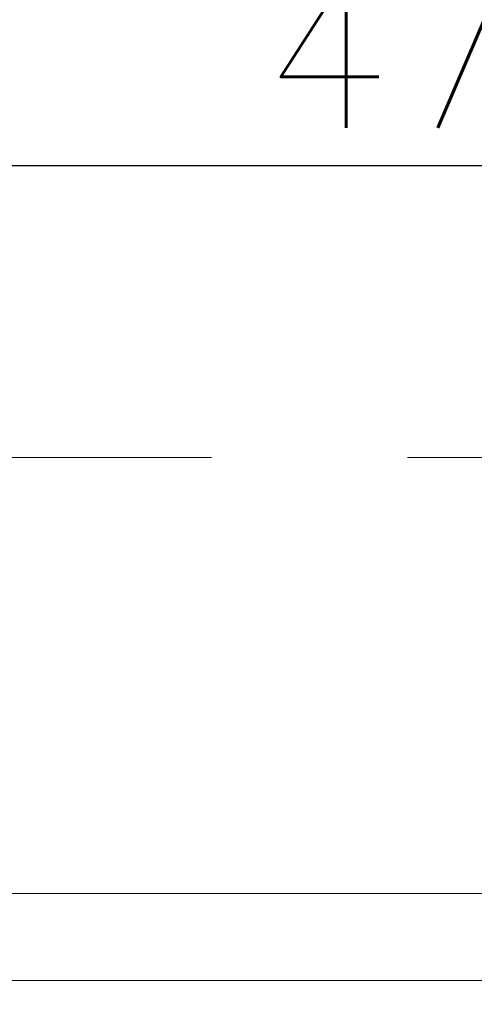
# Model space of a CAD drawing. Header units: inches. Extents: x 0 to 1545919, y 0 to 23143738.
# Tile 80 of 197: x 121498 to 122541, y 145083 to 147342. Entities that reach past the tile are written whole.
import ezdxf

# ---------------------------------------------------------------- set-up
doc = ezdxf.new("R2010")
doc.units = ezdxf.units.IN
doc.header["$LTSCALE"] = 1800
doc.header["$MEASUREMENT"] = 0
doc.linetypes.add('CENTER', pattern=[2, 1.25, -0.25, 0.25, -0.25])
doc.linetypes.add('HIDDEN', pattern=[0.375, 0.25, -0.125])
doc.layers.get('0').update_dxf_attribs({"color": 253, "lineweight": 5})
doc.layers.get('Defpoints').update_dxf_attribs({"lineweight": 18})
for name, color, linetype, lineweight in [('CEN', 8, 'CENTER', 18), ('CONCRETE', 145, 'Continuous', 18), ('DIM', 4, 'Continuous', 18), ('EQUIP', 8, 'HIDDEN', 9), ('REV1', 3, 'Continuous', 18)]:
    doc.layers.add(name, color=color, linetype=linetype, lineweight=lineweight)
doc.styles.add('ROMANS', font='romans.shx')
doc.dimstyles.new('USER175', dxfattribs={"dimscale": 175, "dimtxt": 2, "dimasz": 1.75, "dimexe": 0, "dimexo": 0, "dimgap": 0.5, "dimtad": 1, "dimdec": 0, "dimzin": 0, "dimdsep": 46, "dimtxsty": 'ROMANS', "dimcen": 0, "dimclrd": 4, "dimclre": 4, "dimclrt": 4, "dimadec": 0, "dimazin": 0, "dimtfac": 0.09, "dimtdec": 0, "dimtix": 1, "dimtofl": 0, "dimtmove": 0, "dimatfit": 3, "dimfxl": 1, "dimtolj": 1, "dimtzin": 0, "dimarcsym": 0})

# ---------------------------------------------------------------- blocks, each defined once
blk = doc.blocks.new('*D896')
at = {"layer": 'Defpoints', "color": 0, "transparency": 16777216}
for p in [(120290.0025459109, 147006.3979347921), (120290.0025459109, 146794.2042979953), (125015.0025459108, 143767.0470372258)]:
    blk.add_point(p, dxfattribs=at)
at = {"layer": 'DIM', "color": 4, "lineweight": -2, "transparency": 16777216}
for p, q in [((120290.0025459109, 146794.2042979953), (120290.0025459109, 147006.3979347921)), ((124708.7525459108, 147006.3979347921), (120596.2525459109, 147006.3979347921)), ((125015.0025459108, 143767.0470372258), (125015.0025459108, 147006.3979347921))]:
    blk.add_line(p, q, dxfattribs=at)
at = {"layer": 'DIM', "color": 4, "transparency": 16777216}
for points in [[(120596.2525459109, 147057.4396014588), (120596.2525459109, 146955.3562681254), (120290.0025459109, 147006.3979347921)], [(124708.7525459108, 147057.4396014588), (124708.7525459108, 146955.3562681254), (125015.0025459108, 147006.3979347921)]]:
    blk.add_solid(points, dxfattribs=at)
at = {"layer": 'DIM', "color": 4, "transparency": 16777216, "insert": (122652.5025459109, 147268.8979347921), "char_height": 350, "attachment_point": 5, "style": 'ROMANS'}
blk.add_mtext('\\A1;4725', dxfattribs=at)
blk = doc.blocks.new('A$C72CE6A6A')
blk.add_lwpolyline([(-9950.00000000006, -5399.999966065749), (-7350.000000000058, -7999.999966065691), (16205.00001253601, -7999.99996606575), (16204.99998972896, 8000.000033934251), (-7350.000000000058, 8000.000033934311), (-9950.00000000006, 5400.000033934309), (-24150.00000000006, 5400.000033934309), (-24150.00000000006, -5399.999966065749)], close=True)
at = {"layer": 'CEN'}
blk.add_line((4647.707183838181, -6800), (16103.78802458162, -6800), dxfattribs=at)
at = {"layer": 'CONCRETE'}
blk.add_lwpolyline([(-9950.00000000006, -5299.999966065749), (-7350.000000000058, -7999.999966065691), (16205.00001253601, -7999.99996606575), (16204.99998972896, 8000.000033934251), (-7350.000000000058, 8000.000033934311), (-9950.00000000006, 5300.000033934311), (-24150.00000000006, 5300.000033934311), (-24150.00000000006, -5299.999966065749)], close=True, dxfattribs=at)
blk = doc.blocks.new('A$C5BC62A12')
at = {"layer": 'REV1', "color": 161}
blk.add_line((-2800.000000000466, 0), (-4.656613e-10, 0), dxfattribs=at)

msp = doc.modelspace()

# ---------------------------------------------------------------- block references
at = {"layer": 'DIM'}
msp.add_blockref('A$C5BC62A12', (123840.0025708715, 145337.0470372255), dxfattribs=at)
at = {"layer": 'EQUIP'}
msp.add_blockref('A$C72CE6A6A', (115040.0025459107, 153137.0470372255), dxfattribs=at)

# ---------------------------------------------------------------- dimensions: what is measured, and where the dimension line sits
at = {"layer": 'DIM'}
dim = msp.add_linear_dim(base=(120290.0025459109, 147006.3979347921), p1=(125015.0025459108, 143767.0470372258), p2=(120290.0025459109, 146794.2042979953), dimstyle='USER175', dxfattribs=at)
dim.commit()
dim.dimension.update_dxf_attribs({"geometry": '*D896', "text_midpoint": (122652.5025459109, 147268.8979347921)})

doc.saveas('drawing.dxf')
